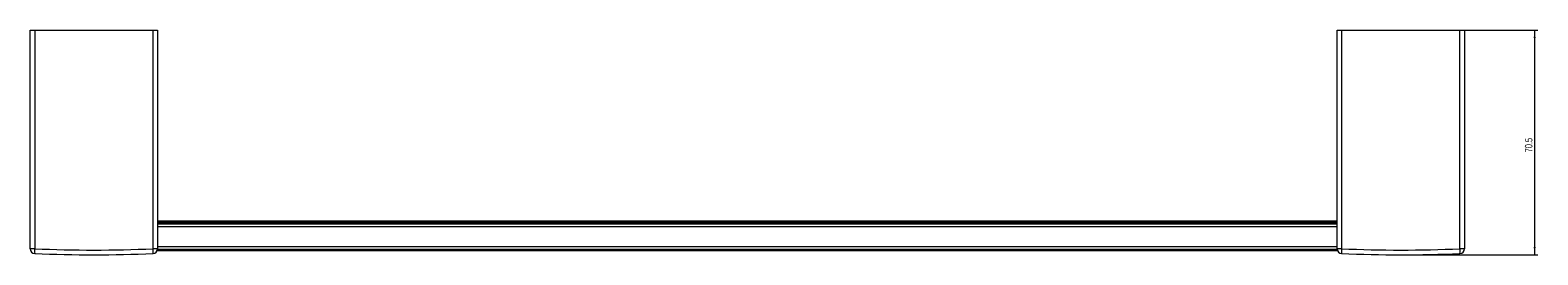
# Model space of a CAD drawing. Header units: millimetres. Extents: x -1615 to 315, y -477 to 2386.
# Tile 1 of 6: x -1615 to -1142, y 77 to 147. Entities that reach past the tile are written whole.
import ezdxf

# ---------------------------------------------------------------- set-up
doc = ezdxf.new("R2010")
doc.units = ezdxf.units.MM
doc.styles.add('SLDTEXTSTYLE0', font='TXT', dxfattribs={"width": 0.605})
doc.dimstyles.new('SLDDIMSTYLE1', dxfattribs={"dimtxt": 2.311487, "dimasz": 2.5, "dimexe": 0, "dimexo": 0.0625, "dimgap": 0.577872, "dimtad": 1, "dimtoh": 1, "dimdec": 1, "dimrnd": 1e-09, "dimzin": 12, "dimdsep": 46, "dimtxsty": 'SLDTEXTSTYLE0', "dimsah": 1, "dimcen": 0.09, "dimadec": 0, "dimazin": 0, "dimtfac": 1, "dimtdec": 1, "dimtofl": 0, "dimtmove": 0, "dimatfit": 3, "dimfxl": 1, "dimfrac": 2, "dimtolj": 1, "dimtzin": 12, "dimarcsym": 0})

# ---------------------------------------------------------------- blocks, each defined once
blk = doc.blocks.new('*D2')
at = {"color": 7, "linetype": 'Continuous', "lineweight": 0}
for p, q in [((-1165.32, 147.26), (-1141.89, 147.26)), ((-1142.89, 147.26), (-1142.89, 76.76)), ((-1183.89, 76.76), (-1141.89, 76.76))]:
    blk.add_line(p, q, dxfattribs=at)
for points in [[(-1142.89, 147.26), (-1143.2, 144.76), (-1142.58, 144.76)], [(-1142.89, 76.76), (-1142.58, 79.26), (-1143.2, 79.26)]]:
    blk.add_solid(points, dxfattribs=at)
at = {"color": 7, "linetype": 'Continuous', "lineweight": 0, "insert": (-1145.96, 108.95), "char_height": 2.381, "attachment_point": 1, "rotation": 90, "style": 'SLDTEXTSTYLE0'}
blk.add_mtext('70.5', dxfattribs=at)

msp = doc.modelspace()

# ---------------------------------------------------------------- linework, layer by layer
at = {"color": 7, "linetype": 'Continuous', "lineweight": 15}
for p, q in [((-1614.886, 147.264), (-1613.455, 147.264)), ((-1614.886, 78.693), (-1614.886, 147.264)), ((-1613.455, 147.264), (-1613.455, 78.693)), ((-1613.455, 147.264), (-1576.316, 147.264)), ((-1576.316, 78.693), (-1576.316, 147.264)), ((-1576.316, 147.264), (-1574.886, 147.264)), ((-1574.886, 147.264), (-1574.886, 78.693)), ((-1204.886, 147.264), (-1203.455, 147.264)), ((-1204.886, 78.693), (-1204.886, 147.264)), ((-1203.455, 147.264), (-1203.455, 78.693)), ((-1203.455, 147.264), (-1166.316, 147.264)), ((-1166.316, 78.693), (-1166.316, 147.264)), ((-1166.316, 147.264), (-1164.886, 147.264)), ((-1164.886, 147.264), (-1164.886, 78.693)), ((-1204.886, 87.364), (-1574.886, 87.364)), ((-1574.886, 87.101), (-1204.886, 87.101)), ((-1204.886, 86.764), (-1574.886, 86.764)), ((-1613.455, 78.693), (-1614.886, 78.693)), ((-1574.886, 78.693), (-1576.316, 78.693)), ((-1574.886, 78.164), (-1204.886, 78.164)), ((-1203.455, 78.693), (-1204.886, 78.693)), ((-1164.886, 78.693), (-1166.316, 78.693))]:
    msp.add_line(p, q, dxfattribs=at)
at = {"color": 142, "linetype": 'Continuous', "lineweight": 0, "true_color": 0x0080c0}
for p, q in [((-1574.886, 86.501), (-1204.886, 86.501)), ((-1204.886, 85.502), (-1574.886, 85.502)), ((-1574.886, 79.426), (-1204.886, 79.426)), ((-1204.886, 78.427), (-1574.886, 78.427))]:
    msp.add_line(p, q, dxfattribs=at)
at = {"color": 7, "linetype": 'Continuous', "lineweight": 15}
for centre, radius, start, end in [((-1613.386, 78.693), 1.5, 180, 267.34081), ((-1605.361, 77.944), 8.129, 174.71184, 185.28816), ((-1594.886, 477.014), 400.25, 267.34081, 272.65919), ((-1584.41, 77.944), 8.129, 354.71184, 5.28816), ((-1576.386, 78.693), 1.5, 272.65919, 0), ((-1203.386, 78.693), 1.5, 180, 267.34081), ((-1195.361, 77.944), 8.129, 174.71184, 185.28816), ((-1184.886, 477.014), 400.25, 267.34081, 272.65919), ((-1174.41, 77.944), 8.129, 354.71184, 5.28816), ((-1166.386, 78.693), 1.5, 272.65919, 0)]:
    msp.add_arc(centre, radius, start, end, dxfattribs=at)
for centre in [(-1594.886, 477.014), (-1184.886, 477.014)]:
    msp.add_ellipse(centre, major_axis=(400.25, 0), ratio=0.9962523, start_param=4.6659773, end_param=4.7588006, dxfattribs=at)

# ---------------------------------------------------------------- dimensions: what is measured, and where the dimension line sits
at = {"color": 7, "linetype": 'Continuous', "lineweight": 0}
dim = msp.add_linear_dim(base=(-1142.886, 76.764), p1=(-1166.316, 147.264), p2=(-1184.886, 76.764), angle=90, dimstyle='SLDDIMSTYLE1', dxfattribs=at)
dim.commit()
dim.dimension.update_dxf_attribs({"geometry": '*D2', "text_midpoint": (-1142.886, 112.014), "dimtype": 160})

doc.saveas('drawing.dxf')
